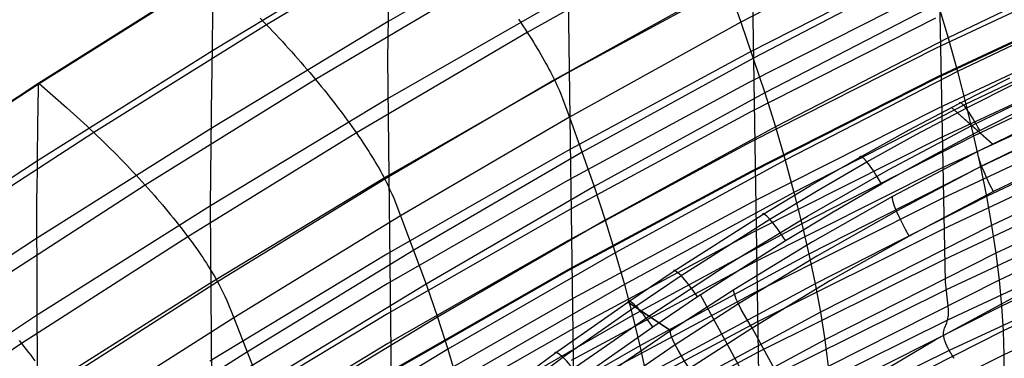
# Model space of a CAD drawing. Extents: x -3677 to -3089, y -67 to 482.
# Tile 32 of 110: x -3591 to -3540, y 408 to 425. Entities that reach past the tile are written whole.
import ezdxf

# ---------------------------------------------------------------- set-up
doc = ezdxf.new("R2010")
doc.units = 0
doc.layers.add('CURVA_ORIGIN', color=125, linetype='CONTINUOUS')

msp = doc.modelspace()

# ---------------------------------------------------------------- linework, layer by layer
at = {"layer": 'CURVA_ORIGIN'}
for p, q in [((-3543.03, 411.908, 327.654), (-3543.565, 438.827, 409.718)), ((-3552.694, 407.109, 329.213), (-3553.143, 434.938, 414.387)), ((-3569.14, 430.638, 446.227), (-3578.203, 425.229, 447.985)), ((-3562.58, 430.736, 419.092), (-3571.891, 425.401, 420.826)), ((-3544.602, 430.056, 435.066), (-3553.618, 425.356, 436.592)), ((-3555.715, 429.845, 442.501), (-3564.694, 424.832, 444.128)), ((-3562.22, 402.046, 330.858), (-3562.595, 429.814, 416.043)), ((-3571.825, 429.419, 433.19), (-3581.005, 423.883, 434.989)), ((-3543.588, 428.674, 378.754), (-3553.187, 423.798, 380.339)), ((-3533.744, 428.594, 363.008), (-3543.507, 424.013, 364.497)), ((-3533.806, 428.911, 423.457), (-3542.889, 424.547, 424.874)), ((-3543.988, 428.171, 431.698), (-3552.978, 423.504, 433.214)), ((-3580.934, 427.904, 447.351), (-3590.001, 422.196, 449.206)), ((-3589.987, 422.18, 449.211), (-3580.916, 427.883, 447.358)), ((-3566.714, 427.688, 445.767), (-3575.659, 422.389, 447.488)), ((-3571.917, 423.464, 414.681), (-3571.851, 427.622, 428.406)), ((-3553.201, 427.82, 392.701), (-3562.653, 422.704, 394.364)), ((-3554.368, 427.319, 439.875), (-3563.282, 422.37, 441.482)), ((-3543.568, 427.122, 374.001), (-3553.17, 422.249, 375.585)), ((-3533.699, 427.083, 358.428), (-3543.467, 422.51, 359.914)), ((-3533.697, 427.028, 358.26), (-3543.465, 422.455, 359.746)), ((-3533.34, 427.139, 420), (-3542.404, 422.802, 421.408)), ((-3562.63, 426.721, 406.728), (-3571.938, 421.383, 408.462)), ((-3581.005, 423.883, 434.989), (-3580.98, 426.054, 439.962)), ((-3553.948, 426.293, 438.276), (-3553.618, 425.356, 436.592)), ((-3543.417, 426.337, 428.305), (-3552.385, 421.699, 429.811)), ((-3543.417, 426.337, 428.305), (-3542.889, 424.547, 424.874)), ((-3578.538, 425.572, 447.953), (-3578.37, 425.401, 447.971)), ((-3565.149, 425.521, 444.64), (-3565.032, 425.347, 444.518)), ((-3543.542, 425.569, 369.249), (-3553.147, 420.699, 370.831)), ((-3533.641, 425.458, 353.512), (-3543.415, 420.895, 354.995)), ((-3578.203, 425.229, 447.985), (-3587.147, 419.646, 449.799)), ((-3571.891, 425.401, 420.826), (-3581.065, 419.862, 422.626)), ((-3578.37, 425.401, 447.971), (-3578.203, 425.229, 447.985)), ((-3578.203, 425.229, 447.985), (-3578.036, 425.056, 447.992)), ((-3578.036, 425.056, 447.992), (-3577.87, 424.882, 447.995)), ((-3565.032, 425.347, 444.518), (-3564.917, 425.174, 444.392)), ((-3564.917, 425.174, 444.392), (-3564.804, 425.002, 444.263)), ((-3564.804, 425.002, 444.263), (-3564.694, 424.832, 444.128)), ((-3553.618, 425.356, 436.592), (-3562.502, 420.444, 438.187)), ((-3553.618, 425.356, 436.592), (-3552.385, 421.699, 429.811)), ((-3532.916, 425.421, 416.519), (-3541.963, 421.109, 417.919)), ((-3577.87, 424.882, 447.995), (-3577.705, 424.707, 447.991)), ((-3577.705, 424.707, 447.991), (-3577.541, 424.531, 447.983)), ((-3577.541, 424.531, 447.983), (-3577.377, 424.355, 447.969)), ((-3564.694, 424.832, 444.128), (-3573.542, 419.625, 445.82)), ((-3564.694, 424.832, 444.128), (-3564.586, 424.664, 443.99)), ((-3564.586, 424.664, 443.99), (-3564.48, 424.497, 443.848)), ((-3564.48, 424.497, 443.848), (-3564.377, 424.332, 443.702)), ((-3542.889, 424.547, 424.874), (-3551.836, 419.936, 426.371)), ((-3542.889, 424.547, 424.874), (-3542.404, 422.802, 421.408)), ((-3577.377, 424.355, 447.969), (-3577.215, 424.177, 447.95)), ((-3577.215, 424.177, 447.95), (-3577.054, 424, 447.926)), ((-3577.054, 424, 447.926), (-3576.893, 423.821, 447.897)), ((-3564.377, 424.332, 443.702), (-3564.276, 424.168, 443.552)), ((-3564.276, 424.168, 443.552), (-3564.178, 424.006, 443.399)), ((-3564.178, 424.006, 443.399), (-3564.083, 423.846, 443.241)), ((-3543.507, 424.013, 364.497), (-3553.118, 419.148, 366.078)), ((-3581.005, 423.883, 434.989), (-3590.065, 418.174, 436.844)), ((-3581.013, 423.242, 433.373), (-3581.005, 423.883, 434.989)), ((-3576.893, 423.821, 447.897), (-3576.734, 423.642, 447.862)), ((-3576.734, 423.642, 447.862), (-3576.576, 423.463, 447.823)), ((-3576.576, 423.463, 447.823), (-3576.42, 423.284, 447.779)), ((-3571.614, 396.748, 332.58), (-3571.917, 423.464, 414.681)), ((-3564.083, 423.846, 443.241), (-3563.99, 423.688, 443.08)), ((-3563.99, 423.688, 443.08), (-3563.9, 423.532, 442.916)), ((-3563.9, 423.532, 442.916), (-3563.812, 423.379, 442.748)), ((-3553.187, 423.798, 380.339), (-3562.644, 418.684, 382.001)), ((-3552.978, 423.504, 433.214), (-3561.839, 418.622, 434.799)), ((-3533.577, 423.885, 348.766), (-3543.357, 419.333, 350.246)), ((-3532.534, 423.753, 413.008), (-3541.566, 419.464, 414.401)), ((-3581.021, 422.664, 431.789), (-3581.013, 423.242, 433.373)), ((-3576.42, 423.284, 447.779), (-3576.264, 423.105, 447.73)), ((-3576.264, 423.105, 447.73), (-3576.111, 422.926, 447.677)), ((-3576.111, 422.926, 447.677), (-3575.958, 422.747, 447.619)), ((-3563.812, 423.379, 442.748), (-3563.728, 423.227, 442.577)), ((-3563.728, 423.227, 442.577), (-3563.646, 423.078, 442.402)), ((-3563.646, 423.078, 442.402), (-3563.567, 422.931, 442.224)), ((-3563.567, 422.931, 442.224), (-3563.492, 422.787, 442.043)), ((-3575.659, 422.389, 447.488), (-3584.485, 416.918, 449.265)), ((-3581.029, 422.138, 430.232), (-3581.021, 422.664, 431.789)), ((-3575.958, 422.747, 447.619), (-3575.808, 422.568, 447.556)), ((-3575.808, 422.568, 447.556), (-3575.659, 422.389, 447.488)), ((-3575.659, 422.389, 447.488), (-3575.511, 422.211, 447.416)), ((-3562.653, 422.704, 394.364), (-3571.963, 417.365, 396.099)), ((-3563.492, 422.787, 442.043), (-3563.419, 422.645, 441.859)), ((-3563.419, 422.645, 441.859), (-3563.349, 422.506, 441.672)), ((-3563.349, 422.506, 441.672), (-3563.282, 422.37, 441.482)), ((-3543.467, 422.51, 359.914), (-3553.082, 417.651, 361.493)), ((-3543.465, 422.455, 359.746), (-3553.08, 417.596, 361.325)), ((-3542.404, 422.802, 421.408), (-3551.331, 418.217, 422.898)), ((-3542.404, 422.802, 421.408), (-3541.963, 421.109, 417.919)), ((-3542.307, 421.149, 164.683), (-3539.682, 422.471, 164.301)), ((-3590.001, 422.196, 449.206), (-3598.957, 416.331, 451.112)), ((-3598.947, 416.32, 451.116), (-3589.987, 422.18, 449.211)), ((-3590.019, 421.804, 446.428), (-3590.017, 421.891, 446.794)), ((-3590.017, 421.891, 446.794), (-3590.014, 421.968, 447.156)), ((-3590.014, 421.968, 447.156), (-3590.012, 422.035, 447.512)), ((-3590.012, 422.035, 447.512), (-3590.01, 422.091, 447.863)), ((-3590.01, 422.091, 447.863), (-3590.008, 422.136, 448.208)), ((-3590.008, 422.136, 448.208), (-3590.006, 422.169, 448.547)), ((-3590.006, 422.169, 448.547), (-3590.005, 422.181, 448.714)), ((-3590.005, 422.181, 448.714), (-3590.004, 422.189, 448.88)), ((-3590.004, 422.189, 448.88), (-3590.003, 422.194, 449.044)), ((-3590.003, 422.194, 449.044), (-3590.001, 422.196, 449.206)), ((-3589.987, 422.18, 449.211), (-3589.274, 421.561, 449.409)), ((-3581.111, 415.842, 410.263), (-3581.029, 422.138, 430.232)), ((-3575.511, 422.211, 447.416), (-3575.366, 422.033, 447.34)), ((-3575.366, 422.033, 447.34), (-3575.222, 421.855, 447.259)), ((-3563.282, 422.37, 441.482), (-3572.067, 417.227, 443.153)), ((-3563.282, 422.37, 441.482), (-3563.219, 422.236, 441.29)), ((-3563.219, 422.236, 441.29), (-3563.158, 422.105, 441.094)), ((-3563.158, 422.105, 441.094), (-3563.045, 421.851, 440.696)), ((-3553.17, 422.249, 375.585), (-3562.631, 417.137, 377.246)), ((-3533.506, 422.309, 344.021), (-3543.293, 417.769, 345.496)), ((-3541.956, 420.902, 166.181), (-3539.343, 422.217, 165.799)), ((-3541.652, 420.003, 156.053), (-3537.28, 422.145, 155.423)), ((-3532.195, 422.138, 409.471), (-3541.213, 417.869, 410.857)), ((-3590.031, 421.106, 444.139), (-3590.027, 421.369, 444.917)), ((-3590.027, 421.369, 444.917), (-3590.023, 421.603, 445.681)), ((-3590.023, 421.603, 445.681), (-3590.021, 421.708, 446.056)), ((-3590.021, 421.708, 446.056), (-3590.019, 421.804, 446.428)), ((-3589.274, 421.561, 449.409), (-3588.561, 420.934, 449.588)), ((-3571.938, 421.383, 408.462), (-3581.111, 415.842, 410.263)), ((-3575.222, 421.855, 447.259), (-3575.08, 421.679, 447.174)), ((-3575.08, 421.679, 447.174), (-3574.941, 421.503, 447.085)), ((-3574.941, 421.503, 447.085), (-3574.803, 421.327, 446.991)), ((-3563.045, 421.851, 440.696), (-3562.941, 421.604, 440.29)), ((-3562.941, 421.604, 440.29), (-3562.845, 421.364, 439.877)), ((-3552.385, 421.699, 429.811), (-3561.224, 416.846, 431.387)), ((-3552.385, 421.699, 429.811), (-3551.836, 419.936, 426.371)), ((-3590.035, 420.819, 443.348), (-3590.031, 421.106, 444.139)), ((-3588.561, 420.934, 449.588), (-3588.205, 420.618, 449.664)), ((-3574.803, 421.327, 446.991), (-3574.667, 421.152, 446.893)), ((-3574.667, 421.152, 446.893), (-3574.533, 420.979, 446.79)), ((-3574.533, 420.979, 446.79), (-3574.401, 420.806, 446.683)), ((-3562.845, 421.364, 439.877), (-3562.502, 420.444, 438.187)), ((-3543.415, 420.895, 354.995), (-3553.036, 416.043, 356.572)), ((-3541.963, 421.109, 417.919), (-3550.874, 416.546, 419.401)), ((-3544.904, 419.779, 165.075), (-3542.307, 421.149, 164.683)), ((-3544.541, 419.538, 166.574), (-3541.956, 420.902, 166.181)), ((-3540.59, 419.048, 147.248), (-3542.716, 420.938, 164.743)), ((-3540.582, 419.052, 147.247), (-3542.708, 420.942, 164.742)), ((-3541.963, 421.109, 417.919), (-3541.566, 419.464, 414.401)), ((-3541.247, 419.748, 166.953), (-3538.66, 421.054, 166.574)), ((-3590.043, 420.191, 441.739), (-3590.035, 420.819, 443.348)), ((-3588.205, 420.618, 449.664), (-3587.851, 420.298, 449.726)), ((-3574.401, 420.806, 446.683), (-3574.271, 420.634, 446.573)), ((-3574.271, 420.634, 446.573), (-3574.144, 420.463, 446.457)), ((-3574.144, 420.463, 446.457), (-3574.019, 420.293, 446.338)), ((-3562.502, 420.444, 438.187), (-3571.259, 415.336, 439.846)), ((-3553.147, 420.699, 370.831), (-3562.612, 415.59, 372.491)), ((-3562.502, 420.444, 438.187), (-3561.224, 416.846, 431.387)), ((-3536.87, 420.848, 146.724), (-3541.348, 418.667, 147.359)), ((-3531.897, 420.575, 405.907), (-3540.905, 416.325, 407.287)), ((-3581.065, 419.862, 422.626), (-3590.12, 414.151, 424.482)), ((-3590.065, 418.174, 436.844), (-3590.043, 420.191, 441.739)), ((-3587.851, 420.298, 449.726), (-3587.674, 420.136, 449.751)), ((-3587.674, 420.136, 449.751), (-3587.498, 419.974, 449.772)), ((-3587.498, 419.974, 449.772), (-3587.322, 419.81, 449.788)), ((-3574.019, 420.293, 446.338), (-3573.896, 420.124, 446.215)), ((-3573.896, 420.124, 446.215), (-3573.776, 419.956, 446.087)), ((-3573.776, 419.956, 446.087), (-3573.657, 419.79, 445.955)), ((-3551.836, 419.936, 426.371), (-3560.655, 415.11, 427.938)), ((-3551.836, 419.936, 426.371), (-3551.331, 418.217, 422.898)), ((-3545.959, 417.724, 156.715), (-3541.652, 420.003, 156.053)), ((-3536.685, 420.076, 145.44), (-3541.149, 417.903, 146.077)), ((-3587.147, 419.646, 449.799), (-3595.98, 413.907, 451.663)), ((-3587.322, 419.81, 449.788), (-3587.147, 419.646, 449.799)), ((-3587.147, 419.646, 449.799), (-3586.973, 419.48, 449.804)), ((-3586.973, 419.48, 449.804), (-3586.799, 419.314, 449.804)), ((-3573.542, 419.625, 445.82), (-3582.272, 414.247, 447.566)), ((-3573.657, 419.79, 445.955), (-3573.542, 419.625, 445.82)), ((-3573.542, 419.625, 445.82), (-3573.429, 419.461, 445.68)), ((-3573.429, 419.461, 445.68), (-3573.318, 419.299, 445.536)), ((-3543.357, 419.333, 350.246), (-3552.984, 414.489, 351.82)), ((-3541.566, 419.464, 414.401), (-3550.462, 414.922, 415.876)), ((-3547.473, 418.361, 165.478), (-3544.904, 419.779, 165.075)), ((-3547.099, 418.126, 166.978), (-3544.541, 419.538, 166.574)), ((-3543.806, 418.395, 167.343), (-3541.247, 419.748, 166.953)), ((-3541.566, 419.464, 414.401), (-3541.213, 417.869, 410.857)), ((-3586.799, 419.314, 449.804), (-3586.626, 419.146, 449.798)), ((-3586.626, 419.146, 449.798), (-3586.455, 418.977, 449.787)), ((-3586.455, 418.977, 449.787), (-3586.284, 418.808, 449.771)), ((-3573.318, 419.299, 445.536), (-3573.21, 419.138, 445.389)), ((-3573.21, 419.138, 445.389), (-3573.105, 418.979, 445.237)), ((-3573.105, 418.979, 445.237), (-3573.002, 418.822, 445.082)), ((-3573.002, 418.822, 445.082), (-3572.903, 418.666, 444.924)), ((-3553.118, 419.148, 366.078), (-3562.587, 414.042, 367.737)), ((-3531.643, 419.068, 402.323), (-3540.642, 414.832, 403.698)), ((-3586.284, 418.808, 449.771), (-3586.114, 418.638, 449.75)), ((-3586.114, 418.638, 449.75), (-3585.945, 418.467, 449.723)), ((-3585.945, 418.467, 449.723), (-3585.777, 418.296, 449.692)), ((-3572.903, 418.666, 444.924), (-3572.806, 418.513, 444.761)), ((-3572.806, 418.513, 444.761), (-3572.711, 418.361, 444.595)), ((-3572.711, 418.361, 444.595), (-3572.62, 418.211, 444.426)), ((-3562.644, 418.684, 382.001), (-3571.96, 413.347, 383.735)), ((-3561.839, 418.622, 434.799), (-3570.573, 413.545, 436.448)), ((-3550.013, 416.896, 165.892), (-3547.473, 418.361, 165.478)), ((-3546.337, 416.994, 167.743), (-3543.806, 418.395, 167.343)), ((-3541.348, 418.667, 147.359), (-3545.77, 416.336, 148.028)), ((-3538.347, 418.508, 339.999), (-3543.223, 416.204, 340.748)), ((-3536.11, 418.734, 145.061), (-3540.537, 416.583, 145.691)), ((-3590.065, 418.174, 436.844), (-3599.012, 412.309, 438.75)), ((-3590.072, 417.564, 435.245), (-3590.065, 418.174, 436.844)), ((-3585.777, 418.296, 449.692), (-3585.61, 418.124, 449.655)), ((-3585.61, 418.124, 449.655), (-3585.445, 417.952, 449.614)), ((-3585.445, 417.952, 449.614), (-3585.281, 417.78, 449.567)), ((-3572.62, 418.211, 444.426), (-3572.532, 418.064, 444.254)), ((-3572.532, 418.064, 444.254), (-3572.447, 417.918, 444.078)), ((-3572.447, 417.918, 444.078), (-3572.365, 417.775, 443.899)), ((-3551.331, 418.217, 422.898), (-3560.133, 413.416, 424.457)), ((-3551.331, 418.217, 422.898), (-3550.874, 416.546, 419.401)), ((-3541.213, 417.869, 410.857), (-3550.097, 413.346, 412.326)), ((-3549.628, 416.667, 167.393), (-3547.099, 418.126, 166.978)), ((-3541.149, 417.903, 146.077), (-3545.557, 415.581, 146.748)), ((-3541.213, 417.869, 410.857), (-3540.905, 416.325, 407.287)), ((-3590.079, 417.004, 433.67), (-3590.072, 417.564, 435.245)), ((-3585.281, 417.78, 449.567), (-3585.119, 417.607, 449.516)), ((-3585.119, 417.607, 449.516), (-3584.958, 417.435, 449.461)), ((-3584.958, 417.435, 449.461), (-3584.799, 417.262, 449.4)), ((-3571.963, 417.365, 396.099), (-3581.138, 411.823, 397.9)), ((-3572.365, 417.775, 443.899), (-3572.285, 417.634, 443.717)), ((-3572.285, 417.634, 443.717), (-3572.21, 417.496, 443.532)), ((-3572.21, 417.496, 443.532), (-3572.137, 417.36, 443.344)), ((-3572.137, 417.36, 443.344), (-3572.067, 417.227, 443.153)), ((-3553.082, 417.651, 361.493), (-3562.556, 412.549, 363.151)), ((-3553.08, 417.596, 361.325), (-3562.555, 412.494, 362.983)), ((-3543.293, 417.769, 345.496), (-3552.927, 412.933, 347.068)), ((-3550.181, 415.318, 157.405), (-3545.959, 417.724, 156.715)), ((-3531.431, 417.612, 398.712), (-3540.423, 413.39, 400.083)), ((-3584.485, 416.918, 449.265), (-3593.2, 411.294, 451.092)), ((-3590.093, 415.992, 430.577), (-3590.079, 417.004, 433.67)), ((-3584.799, 417.262, 449.4), (-3584.641, 417.09, 449.335)), ((-3584.641, 417.09, 449.335), (-3584.485, 416.918, 449.265)), ((-3584.485, 416.918, 449.265), (-3584.331, 416.746, 449.191)), ((-3572.067, 417.227, 443.153), (-3580.735, 411.913, 444.878)), ((-3572.067, 417.227, 443.153), (-3572.001, 417.096, 442.959)), ((-3572.001, 417.096, 442.959), (-3571.938, 416.968, 442.763)), ((-3562.631, 417.137, 377.246), (-3571.951, 411.801, 378.98)), ((-3571.938, 416.968, 442.763), (-3571.821, 416.718, 442.363)), ((-3561.224, 416.846, 431.387), (-3569.937, 411.798, 433.026)), ((-3561.224, 416.846, 431.387), (-3560.655, 415.11, 427.938)), ((-3552.524, 415.385, 166.314), (-3550.013, 416.896, 165.892)), ((-3548.842, 415.546, 168.153), (-3546.337, 416.994, 167.743)), ((-3538.269, 416.935, 335.253), (-3543.149, 414.637, 336)), ((-3584.331, 416.746, 449.191), (-3584.179, 416.575, 449.113)), ((-3584.179, 416.575, 449.113), (-3584.029, 416.404, 449.03)), ((-3584.029, 416.404, 449.03), (-3583.88, 416.233, 448.943)), ((-3571.821, 416.718, 442.363), (-3571.713, 416.476, 441.955)), ((-3571.713, 416.476, 441.955), (-3571.613, 416.241, 441.541)), ((-3550.874, 416.546, 419.401), (-3559.659, 411.767, 420.952)), ((-3552.129, 415.162, 167.816), (-3549.628, 416.667, 167.393)), ((-3550.874, 416.546, 419.401), (-3550.462, 414.922, 415.876)), ((-3545.77, 416.336, 148.028), (-3549.918, 413.981, 148.695)), ((-3540.905, 416.325, 407.287), (-3549.778, 411.817, 408.751)), ((-3540.537, 416.583, 145.691), (-3544.909, 414.285, 146.355)), ((-3540.905, 416.325, 407.287), (-3540.642, 414.832, 403.698)), ((-3581.111, 415.842, 410.263), (-3590.163, 410.13, 412.12)), ((-3590.028, 385.521, 336.229), (-3590.093, 415.992, 430.577)), ((-3583.88, 416.233, 448.943), (-3583.734, 416.063, 448.851)), ((-3583.734, 416.063, 448.851), (-3583.59, 415.894, 448.756)), ((-3583.59, 415.894, 448.756), (-3583.448, 415.725, 448.655)), ((-3580.88, 391.232, 334.373), (-3581.111, 415.842, 410.263)), ((-3571.613, 416.241, 441.541), (-3571.259, 415.336, 439.846)), ((-3553.036, 416.043, 356.572), (-3562.516, 410.945, 358.229)), ((-3543.223, 416.204, 340.748), (-3552.865, 411.377, 342.316)), ((-3531.263, 416.21, 395.076), (-3540.25, 411.999, 396.444)), ((-3583.448, 415.725, 448.655), (-3583.308, 415.557, 448.551)), ((-3583.308, 415.557, 448.551), (-3583.17, 415.39, 448.442)), ((-3583.17, 415.39, 448.442), (-3583.034, 415.223, 448.33)), ((-3571.259, 415.336, 439.846), (-3579.898, 410.057, 441.56)), ((-3562.612, 415.59, 372.491), (-3571.936, 410.256, 374.225)), ((-3571.259, 415.336, 439.846), (-3569.937, 411.798, 433.026)), ((-3557.138, 412.445, 167.126), (-3552.524, 415.385, 166.314)), ((-3554.326, 412.786, 158.12), (-3550.181, 415.318, 157.405)), ((-3551.318, 414.052, 168.572), (-3548.842, 415.546, 168.153)), ((-3545.557, 415.581, 146.748), (-3549.692, 413.235, 147.416)), ((-3538.188, 415.361, 330.507), (-3543.072, 413.07, 331.252)), ((-3583.034, 415.223, 448.33), (-3582.901, 415.058, 448.213)), ((-3582.901, 415.058, 448.213), (-3582.771, 414.894, 448.092)), ((-3582.771, 414.894, 448.092), (-3582.642, 414.73, 447.966)), ((-3560.655, 415.11, 427.938), (-3569.349, 410.088, 429.569)), ((-3560.655, 415.11, 427.938), (-3560.133, 413.416, 424.457)), ((-3550.462, 414.922, 415.876), (-3559.234, 410.164, 417.422)), ((-3556.725, 412.233, 168.629), (-3552.129, 415.162, 167.816)), ((-3550.462, 414.922, 415.876), (-3550.097, 413.346, 412.326)), ((-3540.642, 414.832, 403.698), (-3549.507, 410.34, 405.158)), ((-3540.642, 414.832, 403.698), (-3540.423, 413.39, 400.083)), ((-3531.137, 414.861, 391.416), (-3540.122, 410.659, 392.781)), ((-3582.272, 414.247, 447.566), (-3590.892, 408.717, 449.362)), ((-3582.642, 414.73, 447.966), (-3582.516, 414.568, 447.837)), ((-3582.516, 414.568, 447.837), (-3582.393, 414.407, 447.704)), ((-3582.393, 414.407, 447.704), (-3582.272, 414.247, 447.566)), ((-3582.272, 414.247, 447.566), (-3582.154, 414.088, 447.425)), ((-3552.984, 414.489, 351.82), (-3562.471, 409.396, 353.475)), ((-3543.149, 414.637, 336), (-3552.798, 409.821, 337.565)), ((-3544.909, 414.285, 146.355), (-3549.011, 411.963, 147.016)), ((-3590.12, 414.151, 424.482), (-3599.061, 408.287, 426.388)), ((-3582.154, 414.088, 447.425), (-3582.039, 413.931, 447.28)), ((-3582.039, 413.931, 447.28), (-3581.926, 413.775, 447.131)), ((-3581.926, 413.775, 447.131), (-3581.816, 413.62, 446.978)), ((-3562.587, 414.042, 367.737), (-3571.916, 408.711, 369.47)), ((-3555.871, 411.145, 169.378), (-3551.318, 414.052, 168.572)), ((-3549.918, 413.981, 148.695), (-3553.989, 411.505, 149.386)), ((-3538.105, 413.786, 325.761), (-3542.993, 411.501, 326.504)), ((-3581.816, 413.62, 446.978), (-3581.709, 413.467, 446.821)), ((-3581.709, 413.467, 446.821), (-3581.605, 413.316, 446.661)), ((-3581.605, 413.316, 446.661), (-3581.504, 413.167, 446.497)), ((-3571.96, 413.347, 383.735), (-3581.141, 407.806, 385.536)), ((-3570.573, 413.545, 436.448), (-3579.189, 408.295, 438.153)), ((-3560.133, 413.416, 424.457), (-3568.81, 408.418, 426.08)), ((-3560.133, 413.416, 424.457), (-3559.659, 411.767, 420.952)), ((-3550.097, 413.346, 412.326), (-3558.857, 408.606, 413.866)), ((-3549.692, 413.235, 147.416), (-3553.751, 410.769, 148.109)), ((-3550.097, 413.346, 412.326), (-3549.778, 411.817, 408.751)), ((-3540.423, 413.39, 400.083), (-3549.282, 408.909, 401.539)), ((-3540.423, 413.39, 400.083), (-3540.25, 411.999, 396.444)), ((-3531.055, 413.567, 387.735), (-3540.04, 409.371, 389.098)), ((-3581.504, 413.167, 446.497), (-3581.406, 413.019, 446.33)), ((-3581.406, 413.019, 446.33), (-3581.31, 412.873, 446.16)), ((-3581.31, 412.873, 446.16), (-3581.218, 412.73, 445.986)), ((-3581.218, 412.73, 445.986), (-3581.13, 412.588, 445.809)), ((-3552.927, 412.933, 347.068), (-3562.421, 407.847, 348.721)), ((-3558.391, 410.134, 158.857), (-3554.326, 412.786, 158.12)), ((-3543.072, 413.07, 331.252), (-3552.729, 408.263, 332.813)), ((-3581.13, 412.588, 445.809), (-3581.044, 412.448, 445.629)), ((-3581.044, 412.448, 445.629), (-3580.962, 412.311, 445.445)), ((-3580.962, 412.311, 445.445), (-3580.883, 412.176, 445.259)), ((-3562.556, 412.549, 363.151), (-3571.89, 407.22, 364.883)), ((-3562.555, 412.494, 362.983), (-3571.889, 407.166, 364.714)), ((-3559.488, 410.865, 167.557), (-3557.138, 412.445, 167.126)), ((-3559.066, 410.659, 169.061), (-3556.725, 412.233, 168.629)), ((-3538.02, 412.211, 321.016), (-3542.912, 409.933, 321.756)), ((-3531.017, 412.329, 384.033), (-3540.003, 408.137, 385.396)), ((-3581.138, 411.823, 397.9), (-3590.191, 406.11, 399.757)), ((-3580.735, 411.913, 444.878), (-3589.292, 406.447, 446.653)), ((-3571.951, 411.801, 378.98), (-3581.135, 406.261, 380.781)), ((-3580.883, 412.176, 445.259), (-3580.807, 412.043, 445.07)), ((-3580.807, 412.043, 445.07), (-3580.735, 411.913, 444.878)), ((-3580.735, 411.913, 444.878), (-3580.666, 411.785, 444.684)), ((-3580.666, 411.785, 444.684), (-3580.601, 411.659, 444.487)), ((-3569.937, 411.798, 433.026), (-3578.533, 406.574, 434.723)), ((-3569.937, 411.798, 433.026), (-3569.349, 410.088, 429.569)), ((-3559.659, 411.767, 420.952), (-3568.322, 406.792, 422.568)), ((-3559.659, 411.767, 420.952), (-3559.234, 410.164, 417.422)), ((-3549.778, 411.817, 408.751), (-3558.528, 407.093, 410.286)), ((-3549.011, 411.963, 147.016), (-3553.038, 409.522, 147.702)), ((-3549.778, 411.817, 408.751), (-3549.507, 410.34, 405.158)), ((-3540.25, 411.999, 396.444), (-3549.104, 407.527, 397.896)), ((-3542.888, 410.661, 324.273), (-3543.03, 411.908, 327.654)), ((-3540.25, 411.999, 396.444), (-3540.122, 410.659, 392.781)), ((-3580.601, 411.659, 444.487), (-3580.479, 411.415, 444.085)), ((-3580.479, 411.415, 444.085), (-3580.367, 411.178, 443.676)), ((-3580.367, 411.178, 443.676), (-3580.264, 410.947, 443.26)), ((-3552.865, 411.377, 342.316), (-3562.366, 406.297, 343.967)), ((-3553.989, 411.505, 149.386), (-3557.278, 409.381, 149.972)), ((-3546.727, 394.727, 171.46), (-3555.721, 411.246, 169.351)), ((-3542.993, 411.501, 326.504), (-3552.658, 406.706, 328.062)), ((-3543.559, 408.901, 168.932), (-3539.348, 411.192, 168.298)), ((-3580.264, 410.947, 443.26), (-3579.898, 410.057, 441.56)), ((-3562.516, 410.945, 358.229), (-3571.858, 405.62, 359.959)), ((-3563.282, 408.204, 168.274), (-3559.488, 410.865, 167.557)), ((-3562.85, 408.005, 169.778), (-3559.066, 410.659, 169.061)), ((-3557.278, 409.381, 149.972), (-3559.496, 410.859, 167.559)), ((-3557.27, 409.387, 149.97), (-3559.488, 410.865, 167.557)), ((-3558.191, 409.583, 169.806), (-3555.871, 411.145, 169.378)), ((-3553.751, 410.769, 148.109), (-3557.028, 408.653, 148.696)), ((-3540.122, 410.659, 392.781), (-3548.973, 406.195, 394.232)), ((-3542.873, 410.461, 323.69), (-3542.888, 410.661, 324.273)), ((-3540.122, 410.659, 392.781), (-3540.04, 409.371, 389.098)), ((-3571.936, 410.256, 374.225), (-3581.125, 404.717, 376.025)), ((-3559.234, 410.164, 417.422), (-3567.883, 405.208, 419.031)), ((-3559.234, 410.164, 417.422), (-3558.857, 408.606, 413.866)), ((-3549.507, 410.34, 405.158), (-3558.249, 405.629, 406.688)), ((-3549.507, 410.34, 405.158), (-3549.282, 408.909, 401.539)), ((-3542.882, 410.094, 322.439), (-3542.874, 410.18, 322.765)), ((-3542.874, 410.18, 322.765), (-3542.87, 410.271, 323.081)), ((-3542.87, 410.364, 323.389), (-3542.873, 410.461, 323.69)), ((-3542.87, 410.271, 323.081), (-3542.87, 410.364, 323.389)), ((-3537.935, 410.635, 316.271), (-3542.832, 408.364, 317.009)), ((-3590.163, 410.13, 412.12), (-3599.102, 404.266, 414.025)), ((-3579.898, 410.057, 441.56), (-3588.426, 404.624, 443.325)), ((-3579.898, 410.057, 441.56), (-3578.533, 406.574, 434.723)), ((-3569.349, 410.088, 429.569), (-3577.927, 404.89, 431.257)), ((-3569.349, 410.088, 429.569), (-3568.81, 408.418, 426.08)), ((-3562.386, 407.369, 159.61), (-3558.391, 410.134, 158.857)), ((-3552.798, 409.821, 337.565), (-3562.308, 404.747, 339.213)), ((-3542.912, 409.933, 321.756), (-3552.586, 405.148, 323.311)), ((-3543.076, 409.512, 319.548), (-3542.962, 409.789, 321.03)), ((-3542.962, 409.789, 321.03), (-3542.912, 409.933, 321.756)), ((-3542.912, 409.933, 321.756), (-3542.895, 410.011, 322.103)), ((-3542.895, 410.011, 322.103), (-3542.882, 410.094, 322.439)), ((-3562.471, 409.396, 353.475), (-3571.82, 404.075, 355.204)), ((-3557.278, 409.381, 149.972), (-3562.069, 406.097, 150.863)), ((-3561.947, 406.946, 170.518), (-3558.191, 409.583, 169.806)), ((-3553.038, 409.522, 147.702), (-3556.29, 407.426, 148.283)), ((-3553.038, 409.522, 147.702), (-3543.95, 392.862, 149.861)), ((-3540.04, 409.371, 389.098), (-3548.891, 404.912, 390.547)), ((-3543.123, 409.225, 318.367), (-3543.122, 409.271, 318.522)), ((-3543.121, 409.177, 318.216), (-3543.123, 409.225, 318.367)), ((-3543.122, 409.271, 318.522), (-3543.119, 409.315, 318.683)), ((-3543.117, 409.126, 318.072), (-3543.121, 409.177, 318.216)), ((-3543.119, 409.315, 318.683), (-3543.114, 409.358, 318.849)), ((-3543.114, 409.1, 318.002), (-3543.117, 409.126, 318.072)), ((-3543.114, 409.358, 318.849), (-3543.098, 409.438, 319.192)), ((-3543.098, 409.438, 319.192), (-3543.076, 409.512, 319.548)), ((-3540.04, 409.371, 389.098), (-3540.003, 408.137, 385.396)), ((-3590.892, 408.717, 449.362), (-3599.385, 403.023, 451.211)), ((-3591.017, 408.872, 449.501), (-3590.892, 408.717, 449.362)), ((-3590.892, 408.717, 449.362), (-3590.768, 408.563, 449.219)), ((-3571.916, 408.711, 369.47), (-3581.11, 403.173, 371.269)), ((-3557.028, 408.653, 148.696), (-3561.805, 405.38, 149.588)), ((-3549.282, 408.909, 401.539), (-3558.018, 404.21, 403.065)), ((-3549.282, 408.909, 401.539), (-3549.104, 407.527, 397.896)), ((-3547.686, 406.472, 169.596), (-3543.559, 408.901, 168.932)), ((-3543.11, 409.073, 317.934), (-3543.114, 409.1, 318.002)), ((-3543.105, 409.046, 317.868), (-3543.11, 409.073, 317.934)), ((-3543.099, 409.017, 317.803), (-3543.105, 409.046, 317.868)), ((-3543.093, 408.988, 317.74), (-3543.099, 409.017, 317.803)), ((-3543.085, 408.959, 317.68), (-3543.093, 408.988, 317.74)), ((-3543.077, 408.928, 317.621), (-3543.085, 408.959, 317.68)), ((-3543.068, 408.897, 317.564), (-3543.077, 408.928, 317.621)), ((-3543.058, 408.865, 317.509), (-3543.068, 408.897, 317.564)), ((-3543.047, 408.832, 317.456), (-3543.058, 408.865, 317.509)), ((-3543.041, 408.815, 317.431), (-3543.047, 408.832, 317.456)), ((-3543.035, 408.798, 317.406), (-3543.041, 408.815, 317.431)), ((-3543.029, 408.781, 317.381), (-3543.035, 408.798, 317.406)), ((-3543.022, 408.763, 317.357), (-3543.029, 408.781, 317.381)), ((-3543.015, 408.746, 317.334), (-3543.022, 408.763, 317.357)), ((-3543.008, 408.728, 317.311), (-3543.015, 408.746, 317.334)), ((-3543.001, 408.71, 317.289), (-3543.008, 408.728, 317.311)), ((-3542.993, 408.691, 317.267), (-3543.001, 408.71, 317.289)), ((-3542.985, 408.673, 317.246), (-3542.993, 408.691, 317.267)), ((-3542.977, 408.654, 317.226), (-3542.985, 408.673, 317.246)), ((-3542.969, 408.635, 317.206), (-3542.977, 408.654, 317.226)), ((-3542.96, 408.616, 317.187), (-3542.969, 408.635, 317.206)), ((-3542.951, 408.596, 317.169), (-3542.96, 408.616, 317.187)), ((-3590.768, 408.563, 449.219), (-3590.648, 408.41, 449.072)), ((-3590.648, 408.41, 449.072), (-3590.531, 408.259, 448.922)), ((-3590.531, 408.259, 448.922), (-3590.416, 408.109, 448.767)), ((-3590.416, 408.109, 448.767), (-3590.305, 407.961, 448.609)), ((-3579.189, 408.295, 438.153), (-3587.696, 402.889, 439.908)), ((-3568.81, 408.418, 426.08), (-3577.371, 403.242, 427.761)), ((-3568.81, 408.418, 426.08), (-3568.322, 406.792, 422.568)), ((-3558.857, 408.606, 413.866), (-3567.495, 403.668, 415.47)), ((-3567.422, 405.152, 169.08), (-3563.282, 408.204, 168.274)), ((-3552.729, 408.263, 332.813), (-3562.248, 403.196, 334.46)), ((-3558.857, 408.606, 413.866), (-3558.528, 407.093, 410.286)), ((-3542.832, 408.364, 317.009), (-3552.513, 403.59, 318.56)), ((-3540.003, 408.137, 385.396), (-3548.856, 403.68, 386.844)), ((-3542.941, 408.576, 317.151), (-3542.951, 408.596, 317.169)), ((-3542.932, 408.556, 317.134), (-3542.941, 408.576, 317.151)), ((-3542.922, 408.536, 317.117), (-3542.932, 408.556, 317.134)), ((-3542.912, 408.515, 317.101), (-3542.922, 408.536, 317.117)), ((-3542.901, 408.494, 317.086), (-3542.912, 408.515, 317.101)), ((-3542.89, 408.473, 317.071), (-3542.901, 408.494, 317.086)), ((-3542.879, 408.452, 317.057), (-3542.89, 408.473, 317.071)), ((-3542.868, 408.43, 317.044), (-3542.879, 408.452, 317.057)), ((-3542.856, 408.409, 317.032), (-3542.868, 408.43, 317.044)), ((-3542.844, 408.386, 317.02), (-3542.856, 408.409, 317.032)), ((-3542.832, 408.364, 317.009), (-3542.844, 408.386, 317.02)), ((-3542.822, 408.346, 317), (-3542.832, 408.364, 317.009)), ((-3542.812, 408.328, 316.993), (-3542.822, 408.346, 317)), ((-3542.801, 408.31, 316.985), (-3542.812, 408.328, 316.993)), ((-3542.791, 408.292, 316.978), (-3542.801, 408.31, 316.985)), ((-3542.78, 408.274, 316.972), (-3542.791, 408.292, 316.978)), ((-3542.769, 408.255, 316.966), (-3542.78, 408.274, 316.972)), ((-3542.758, 408.237, 316.96), (-3542.769, 408.255, 316.966)), ((-3542.747, 408.218, 316.955), (-3542.758, 408.237, 316.96)), ((-3542.736, 408.199, 316.95), (-3542.747, 408.218, 316.955)), ((-3542.724, 408.18, 316.946), (-3542.736, 408.199, 316.95)), ((-3542.712, 408.161, 316.942), (-3542.724, 408.18, 316.946)), ((-3542.701, 408.141, 316.938), (-3542.712, 408.161, 316.942)), ((-3542.688, 408.122, 316.935), (-3542.701, 408.141, 316.938)), ((-3542.676, 408.102, 316.932), (-3542.688, 408.122, 316.935)), ((-3540.003, 408.137, 385.396), (-3540.012, 406.957, 381.681)), ((-3590.305, 407.961, 448.609), (-3590.196, 407.814, 448.448)), ((-3566.981, 404.962, 170.583), (-3562.85, 408.005, 169.778)), ((-3542.651, 408.062, 316.927), (-3542.676, 408.102, 316.932)), ((-3542.626, 408.022, 316.924), (-3542.651, 408.062, 316.927)), ((-3542.599, 407.981, 316.922), (-3542.626, 408.022, 316.924)), ((-3542.572, 407.939, 316.922), (-3542.599, 407.981, 316.922))]:
    msp.add_line(p, q, dxfattribs=at)
at = {"layer": 'CURVA_ORIGIN', "extrusion": (-0.881247, -0.454035, 0.131362)}
msp.add_arc((-1994.794, -224.752, 2952.064), 2, 97.0504, 188.7874, dxfattribs=at)
at = {"layer": 'CURVA_ORIGIN', "extrusion": (-0.862479, -0.486756, 0.138555)}
msp.add_arc((-2105.937, -235.382, 2878.91), 2, 96.5627, 188.6175, dxfattribs=at)
at = {"layer": 'CURVA_ORIGIN', "extrusion": (0.884411, 0.448169, -0.130237)}
msp.add_arc((1972.235, -240.354, -2963.564), 2, 262.8694, 351.3023, dxfattribs=at)
at = {"layer": 'CURVA_ORIGIN', "extrusion": (0.868872, 0.475886, -0.13636)}
msp.add_arc((2066.466, -249.846, -2902.878), 2, 263.2735, 351.4542, dxfattribs=at)
at = {"layer": 'CURVA_ORIGIN', "extrusion": (-0.84325, -0.517632, 0.14487)}
msp.add_arc((-2210.535, -242.275, 2804.742), 2, 96.0639, 188.4299, dxfattribs=at)
at = {"layer": 'CURVA_ORIGIN', "extrusion": (-0.825003, -0.544878, 0.149922)}
msp.add_arc((-2302.544, -245.397, 2734.975), 2, 95.6213, 188.2537, dxfattribs=at)
at = {"layer": 'CURVA_ORIGIN', "extrusion": (0.837478, 0.526408, -0.146716)}
msp.add_arc((2237.733, -261.275, -2781.684), 2, 264.0813, 351.7636, dxfattribs=at)
at = {"layer": 'CURVA_ORIGIN', "extrusion": (-0.815549, -0.558343, 0.152096)}
msp.add_arc((-2347.854, -245.528, 2699.018), 2, 95.4143, 188.1673, dxfattribs=at)
at = {"layer": 'CURVA_ORIGIN', "extrusion": (0.823984, 0.546298, -0.150365)}
msp.add_arc((2304.905, -263.246, -2730.045), 2, 264.4, 351.8828, dxfattribs=at)
at = {"layer": 'CURVA_ORIGIN', "extrusion": (-0.802501, -0.576334, 0.154372)}
msp.add_arc((-2408.136, -243.494, 2650.253), 2, 95.1621, 188.0281, dxfattribs=at)

doc.saveas('drawing.dxf')
